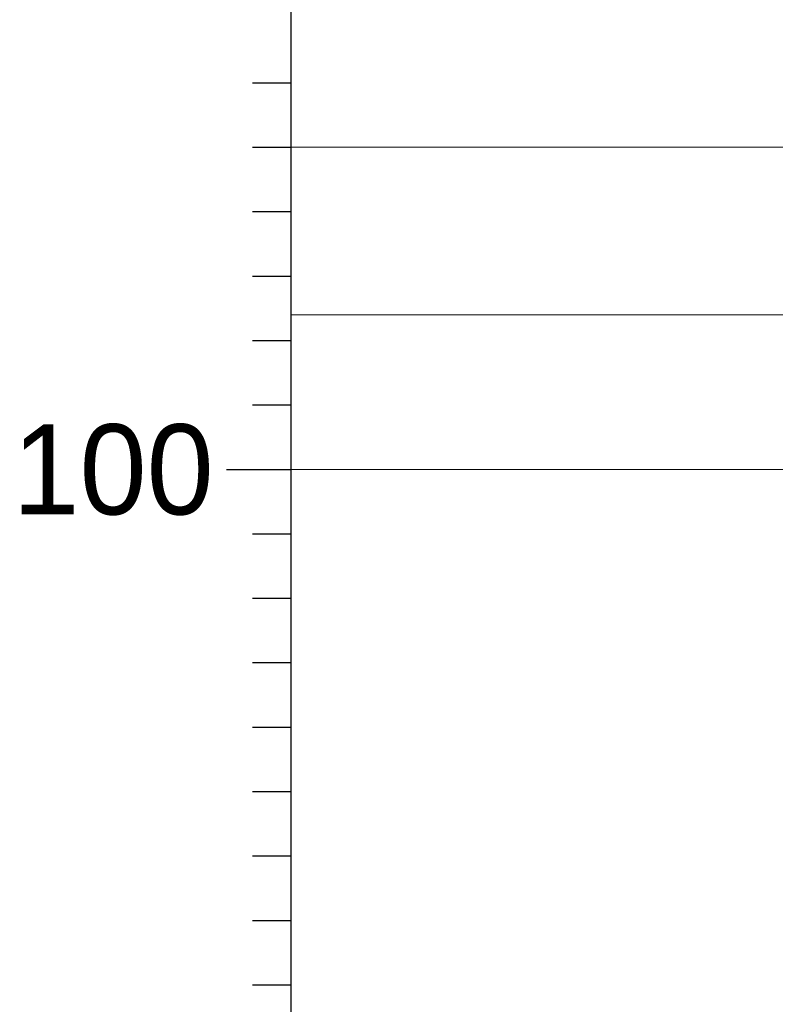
# Model space of a CAD drawing. Header units: millimetres. Extents: x -170 to 6906, y -2212 to 4257.
# Tile 35 of 256: x 2055 to 2113, y 1462 to 1538. Entities that reach past the tile are written whole.
import ezdxf
from ezdxf.enums import TextEntityAlignment as Align

# ---------------------------------------------------------------- set-up
doc = ezdxf.new("R2010")
doc.units = ezdxf.units.MM
doc.layers.add('1轮廓实线层', color=7, linetype='Continuous', lineweight=18)
doc.layers.add('6文字层', color=3, linetype='Continuous', lineweight=13)

msp = doc.modelspace()

# ---------------------------------------------------------------- linework, layer by layer
at = {"color": 0}
for p, q in [((2075.703, 1400.082), (2075.703, 1613.082)), ((2072.703, 1533.082), (2075.703, 1533.082)), ((2072.703, 1528.082), (2075.703, 1528.082)), ((2072.703, 1523.082), (2075.703, 1523.082)), ((2072.703, 1518.082), (2075.703, 1518.082)), ((2072.703, 1513.082), (2075.703, 1513.082)), ((2072.703, 1508.082), (2075.703, 1508.082)), ((2070.703, 1503.082), (2075.703, 1503.082)), ((2072.703, 1498.082), (2075.703, 1498.082)), ((2072.703, 1493.082), (2075.703, 1493.082)), ((2072.703, 1488.082), (2075.703, 1488.082)), ((2072.703, 1483.082), (2075.703, 1483.082)), ((2072.703, 1478.082), (2075.703, 1478.082)), ((2072.703, 1473.082), (2075.703, 1473.082)), ((2072.703, 1468.082), (2075.703, 1468.082)), ((2072.703, 1463.082), (2075.703, 1463.082))]:
    msp.add_line(p, q, dxfattribs=at)
at = {"layer": '1轮廓实线层', "color": 0, "lineweight": 20}
for p, q in [((2195.703, 1528.082), (2074.203, 1528.082)), ((2170.703, 1515.082), (2075.703, 1515.082)), ((2155.703, 1503.082), (2075.703, 1503.082))]:
    msp.add_line(p, q, dxfattribs=at)

# ---------------------------------------------------------------- texts
at = {"layer": '6文字层', "color": 0}
msp.add_text('100', height=7, dxfattribs=at).set_placement((2069.703, 1503.082), align=Align.MIDDLE_RIGHT)

doc.saveas('drawing.dxf')
